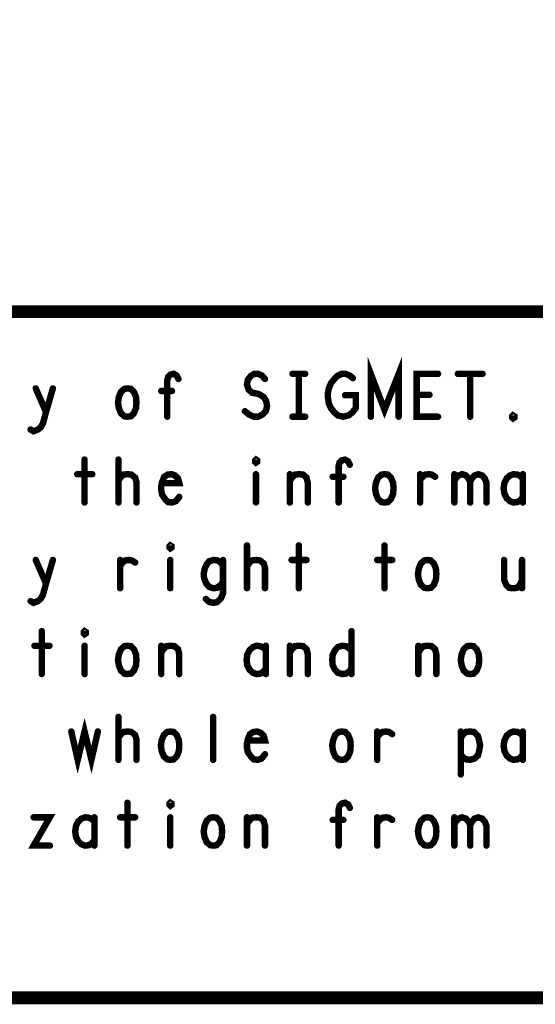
# Model space of a CAD drawing. Extents: x 17.4 to 50.4, y 21.5 to 42.5.
# Tile 12 of 20: x 44.1 to 45.3, y 21.5 to 23.8. Entities that reach past the tile are written whole.
import ezdxf

# ---------------------------------------------------------------- set-up
doc = ezdxf.new("R2010")
doc.units = 0
doc.layers.add('1', color=2, linetype='CONTINUOUS')

msp = doc.modelspace()

# ---------------------------------------------------------------- linework, layer by layer
at = {"layer": '1'}
for points, const_width in [([(17.43, 21.495), (50.43, 21.495), (50.43, 42.495), (17.43, 42.495), (17.43, 21.495)], 0.03), ([(40.43, 21.495), (40.43, 23.095), (44.23, 23.095), (50.43, 23.095)], 0.03), ([(44.955, 22.85), (44.955, 22.95), (44.987, 22.866), (45.02, 22.95), (45.02, 22.85)], 0.015), ([(44.48, 22.85), (44.48, 22.935), (44.482, 22.943), (44.487, 22.948), (44.495, 22.95), (44.502, 22.946), (44.506, 22.938)], 0.015), ([(44.661, 22.863), (44.671, 22.855), (44.682, 22.85), (44.692, 22.85), (44.702, 22.855), (44.71, 22.863), (44.713, 22.875), (44.711, 22.886), (44.705, 22.896), (44.693, 22.903), (44.678, 22.906), (44.67, 22.913), (44.666, 22.925), (44.668, 22.936), (44.675, 22.945), (44.683, 22.95), (44.692, 22.95), (44.701, 22.946), (44.708, 22.938)], 0.015), ([(44.772, 22.95), (44.802, 22.95)], 0.015), ([(44.787, 22.95), (44.787, 22.85)], 0.015), ([(44.895, 22.9), (44.92, 22.9), (44.92, 22.87), (44.912, 22.86), (44.903, 22.853), (44.891, 22.85), (44.878, 22.853), (44.87, 22.86), (44.862, 22.87), (44.857, 22.881), (44.855, 22.895), (44.855, 22.906), (44.857, 22.916), (44.862, 22.928), (44.87, 22.938), (44.877, 22.945), (44.887, 22.95), (44.896, 22.95), (44.906, 22.946), (44.913, 22.94)], 0.015), ([(45.112, 22.85), (45.062, 22.85), (45.062, 22.95), (45.112, 22.95)], 0.015), ([(45.158, 22.95), (45.216, 22.95)], 0.015), ([(45.187, 22.95), (45.187, 22.85)], 0.015), ([(44.161, 22.82), (44.168, 22.816), (44.178, 22.82), (44.185, 22.826), (44.19, 22.835), (44.197, 22.861), (44.213, 22.916)], 0.015), ([(44.173, 22.916), (44.197, 22.861)], 0.015), ([(44.387, 22.85), (44.38, 22.851), (44.372, 22.858), (44.367, 22.87), (44.365, 22.883), (44.367, 22.896), (44.372, 22.908), (44.38, 22.915), (44.387, 22.916), (44.395, 22.915), (44.402, 22.908), (44.407, 22.896), (44.408, 22.883), (44.407, 22.87), (44.402, 22.858), (44.395, 22.851), (44.387, 22.85)], 0.015), ([(44.491, 22.91), (44.466, 22.91)], 0.015), ([(45.092, 22.901), (45.062, 22.901)], 0.015), ([(44.772, 22.85), (44.802, 22.85)], 0.015), ([(45.287, 22.846), (45.285, 22.848), (45.285, 22.851), (45.287, 22.853), (45.29, 22.851), (45.29, 22.848), (45.287, 22.846)], 0.015), ([(44.287, 22.75), (44.287, 22.65)], 0.015), ([(44.366, 22.65), (44.366, 22.75)], 0.015), ([(44.687, 22.743), (44.685, 22.745), (44.685, 22.748), (44.687, 22.75), (44.69, 22.748), (44.69, 22.745), (44.687, 22.743)], 0.015), ([(44.88, 22.65), (44.88, 22.735), (44.882, 22.743), (44.887, 22.748), (44.895, 22.75), (44.902, 22.746), (44.906, 22.738)], 0.015), ([(44.27, 22.716), (44.305, 22.716)], 0.015), ([(44.366, 22.701), (44.372, 22.71), (44.378, 22.715), (44.388, 22.716), (44.396, 22.715), (44.405, 22.708), (44.408, 22.698), (44.408, 22.65)], 0.015), ([(44.468, 22.695), (44.508, 22.695), (44.505, 22.706), (44.498, 22.713), (44.49, 22.716), (44.481, 22.715), (44.473, 22.71), (44.468, 22.698), (44.466, 22.688), (44.466, 22.678), (44.468, 22.668), (44.475, 22.658), (44.482, 22.651), (44.491, 22.65), (44.5, 22.653), (44.508, 22.663)], 0.015), ([(44.687, 22.716), (44.687, 22.65)], 0.015), ([(44.766, 22.7), (44.771, 22.708), (44.778, 22.715), (44.788, 22.716), (44.797, 22.715), (44.805, 22.708), (44.808, 22.696), (44.808, 22.65)], 0.015), ([(44.766, 22.65), (44.766, 22.716)], 0.015), ([(44.891, 22.71), (44.866, 22.71)], 0.015), ([(44.987, 22.65), (44.98, 22.651), (44.972, 22.658), (44.967, 22.67), (44.965, 22.683), (44.967, 22.696), (44.972, 22.708), (44.98, 22.715), (44.987, 22.716), (44.995, 22.715), (45.002, 22.708), (45.007, 22.696), (45.008, 22.683), (45.007, 22.67), (45.002, 22.658), (44.995, 22.651), (44.987, 22.65)], 0.015), ([(45.07, 22.703), (45.076, 22.71), (45.082, 22.715), (45.091, 22.716), (45.097, 22.715), (45.105, 22.71)], 0.015), ([(45.07, 22.65), (45.07, 22.716)], 0.015), ([(45.15, 22.698), (45.153, 22.706), (45.16, 22.713), (45.168, 22.716), (45.177, 22.713), (45.183, 22.706), (45.187, 22.698), (45.187, 22.65)], 0.015), ([(45.15, 22.65), (45.15, 22.716)], 0.015), ([(45.187, 22.698), (45.191, 22.706), (45.197, 22.713), (45.206, 22.716), (45.215, 22.713), (45.221, 22.706), (45.225, 22.696), (45.225, 22.65)], 0.015), ([(45.31, 22.705), (45.305, 22.711), (45.297, 22.715), (45.288, 22.716), (45.28, 22.713), (45.272, 22.706), (45.267, 22.696), (45.265, 22.683), (45.267, 22.67), (45.272, 22.66), (45.28, 22.653), (45.288, 22.65), (45.297, 22.651), (45.305, 22.656), (45.31, 22.663)], 0.015), ([(45.31, 22.65), (45.31, 22.716)], 0.015), ([(44.487, 22.543), (44.485, 22.545), (44.485, 22.548), (44.487, 22.55), (44.49, 22.548), (44.49, 22.545), (44.487, 22.543)], 0.015), ([(44.666, 22.45), (44.666, 22.55)], 0.015), ([(44.787, 22.55), (44.787, 22.45)], 0.015), ([(44.987, 22.55), (44.987, 22.45)], 0.015), ([(44.161, 22.42), (44.168, 22.416), (44.178, 22.42), (44.185, 22.426), (44.19, 22.435), (44.197, 22.461), (44.213, 22.516)], 0.015), ([(44.173, 22.516), (44.197, 22.461)], 0.015), ([(44.37, 22.503), (44.376, 22.51), (44.382, 22.515), (44.391, 22.516), (44.397, 22.515), (44.405, 22.51)], 0.015), ([(44.37, 22.45), (44.37, 22.516)], 0.015), ([(44.487, 22.516), (44.487, 22.45)], 0.015), ([(44.61, 22.503), (44.605, 22.51), (44.597, 22.515), (44.588, 22.516), (44.578, 22.513), (44.572, 22.506), (44.567, 22.495), (44.565, 22.483), (44.566, 22.473), (44.571, 22.461), (44.578, 22.453), (44.588, 22.45), (44.596, 22.451), (44.605, 22.458), (44.61, 22.465)], 0.015), ([(44.57, 22.425), (44.578, 22.418), (44.588, 22.416), (44.597, 22.418), (44.605, 22.426), (44.61, 22.438), (44.61, 22.516)], 0.015), ([(44.666, 22.501), (44.672, 22.51), (44.678, 22.515), (44.688, 22.516), (44.696, 22.515), (44.705, 22.508), (44.708, 22.498), (44.708, 22.45)], 0.015), ([(44.77, 22.516), (44.805, 22.516)], 0.015), ([(44.97, 22.516), (45.005, 22.516)], 0.015), ([(45.087, 22.45), (45.08, 22.451), (45.072, 22.458), (45.067, 22.47), (45.065, 22.483), (45.067, 22.496), (45.072, 22.508), (45.08, 22.515), (45.087, 22.516), (45.095, 22.515), (45.102, 22.508), (45.107, 22.496), (45.108, 22.483), (45.107, 22.47), (45.102, 22.458), (45.095, 22.451), (45.087, 22.45)], 0.015), ([(45.266, 22.516), (45.266, 22.47), (45.271, 22.458), (45.278, 22.451), (45.287, 22.45), (45.296, 22.451), (45.303, 22.458), (45.308, 22.47)], 0.015), ([(45.308, 22.45), (45.308, 22.516)], 0.015), ([(44.187, 22.35), (44.187, 22.25)], 0.015), ([(44.287, 22.343), (44.285, 22.345), (44.285, 22.348), (44.287, 22.35), (44.29, 22.348), (44.29, 22.345), (44.287, 22.343)], 0.015), ([(44.91, 22.35), (44.91, 22.25)], 0.015), ([(44.17, 22.316), (44.205, 22.316)], 0.015), ([(44.287, 22.316), (44.287, 22.25)], 0.015), ([(44.387, 22.25), (44.38, 22.251), (44.372, 22.258), (44.367, 22.27), (44.365, 22.283), (44.367, 22.296), (44.372, 22.308), (44.38, 22.315), (44.387, 22.316), (44.395, 22.315), (44.402, 22.308), (44.407, 22.296), (44.408, 22.283), (44.407, 22.27), (44.402, 22.258), (44.395, 22.251), (44.387, 22.25)], 0.015), ([(44.466, 22.3), (44.471, 22.308), (44.478, 22.315), (44.488, 22.316), (44.497, 22.315), (44.505, 22.308), (44.508, 22.296), (44.508, 22.25)], 0.015), ([(44.466, 22.25), (44.466, 22.316)], 0.015), ([(44.71, 22.305), (44.705, 22.311), (44.697, 22.315), (44.688, 22.316), (44.68, 22.313), (44.672, 22.306), (44.667, 22.296), (44.665, 22.283), (44.667, 22.27), (44.672, 22.26), (44.68, 22.253), (44.688, 22.25), (44.697, 22.251), (44.705, 22.256), (44.71, 22.263)], 0.015), ([(44.71, 22.25), (44.71, 22.316)], 0.015), ([(44.766, 22.3), (44.771, 22.308), (44.778, 22.315), (44.788, 22.316), (44.797, 22.315), (44.805, 22.308), (44.808, 22.296), (44.808, 22.25)], 0.015), ([(44.766, 22.25), (44.766, 22.316)], 0.015), ([(44.91, 22.265), (44.905, 22.256), (44.897, 22.251), (44.888, 22.25), (44.878, 22.253), (44.871, 22.261), (44.866, 22.271), (44.865, 22.283), (44.866, 22.295), (44.871, 22.305), (44.878, 22.313), (44.888, 22.316), (44.897, 22.315), (44.903, 22.311), (44.91, 22.305)], 0.015), ([(45.066, 22.3), (45.071, 22.308), (45.078, 22.315), (45.088, 22.316), (45.097, 22.315), (45.105, 22.308), (45.108, 22.296), (45.108, 22.25)], 0.015), ([(45.066, 22.25), (45.066, 22.316)], 0.015), ([(45.187, 22.25), (45.18, 22.251), (45.172, 22.258), (45.167, 22.27), (45.165, 22.283), (45.167, 22.296), (45.172, 22.308), (45.18, 22.315), (45.187, 22.316), (45.195, 22.315), (45.202, 22.308), (45.207, 22.296), (45.208, 22.283), (45.207, 22.27), (45.202, 22.258), (45.195, 22.251), (45.187, 22.25)], 0.015), ([(44.366, 22.05), (44.366, 22.15)], 0.015), ([(44.587, 22.05), (44.587, 22.15)], 0.015), ([(44.256, 22.116), (44.271, 22.05), (44.287, 22.116), (44.303, 22.05), (44.318, 22.116)], 0.015), ([(44.366, 22.101), (44.372, 22.11), (44.378, 22.115), (44.388, 22.116), (44.396, 22.115), (44.405, 22.108), (44.408, 22.098), (44.408, 22.05)], 0.015), ([(44.487, 22.05), (44.48, 22.051), (44.472, 22.058), (44.467, 22.07), (44.465, 22.083), (44.467, 22.096), (44.472, 22.108), (44.48, 22.115), (44.487, 22.116), (44.495, 22.115), (44.502, 22.108), (44.507, 22.096), (44.508, 22.083), (44.507, 22.07), (44.502, 22.058), (44.495, 22.051), (44.487, 22.05)], 0.015), ([(44.668, 22.095), (44.708, 22.095), (44.705, 22.106), (44.698, 22.113), (44.69, 22.116), (44.681, 22.115), (44.673, 22.11), (44.668, 22.098), (44.666, 22.088), (44.666, 22.078), (44.668, 22.068), (44.675, 22.058), (44.682, 22.051), (44.691, 22.05), (44.7, 22.053), (44.708, 22.063)], 0.015), ([(44.887, 22.05), (44.88, 22.051), (44.872, 22.058), (44.867, 22.07), (44.865, 22.083), (44.867, 22.096), (44.872, 22.108), (44.88, 22.115), (44.887, 22.116), (44.895, 22.115), (44.902, 22.108), (44.907, 22.096), (44.908, 22.083), (44.907, 22.07), (44.902, 22.058), (44.895, 22.051), (44.887, 22.05)], 0.015), ([(44.97, 22.103), (44.976, 22.11), (44.982, 22.115), (44.991, 22.116), (44.997, 22.115), (45.005, 22.11)], 0.015), ([(44.97, 22.05), (44.97, 22.116)], 0.015), ([(45.165, 22.101), (45.171, 22.11), (45.177, 22.115), (45.187, 22.116), (45.196, 22.115), (45.205, 22.106), (45.208, 22.095), (45.21, 22.083), (45.208, 22.071), (45.205, 22.06), (45.197, 22.053), (45.187, 22.05), (45.178, 22.051), (45.17, 22.056), (45.165, 22.063)], 0.015), ([(45.165, 22.016), (45.165, 22.116)], 0.015), ([(45.31, 22.105), (45.305, 22.111), (45.297, 22.115), (45.288, 22.116), (45.28, 22.113), (45.272, 22.106), (45.267, 22.096), (45.265, 22.083), (45.267, 22.07), (45.272, 22.06), (45.28, 22.053), (45.288, 22.05), (45.297, 22.051), (45.305, 22.056), (45.31, 22.063)], 0.015), ([(45.31, 22.05), (45.31, 22.116)], 0.015), ([(44.387, 21.95), (44.387, 21.85)], 0.015), ([(44.487, 21.943), (44.485, 21.945), (44.485, 21.948), (44.487, 21.95), (44.49, 21.948), (44.49, 21.945), (44.487, 21.943)], 0.015), ([(44.88, 21.85), (44.88, 21.935), (44.882, 21.943), (44.887, 21.948), (44.895, 21.95), (44.902, 21.946), (44.906, 21.938)], 0.015), ([(45.15, 21.898), (45.153, 21.906), (45.16, 21.913), (45.168, 21.916), (45.177, 21.913), (45.183, 21.906), (45.187, 21.898), (45.187, 21.85)], 0.015), ([(45.187, 21.898), (45.191, 21.906), (45.197, 21.913), (45.206, 21.916), (45.215, 21.913), (45.221, 21.906), (45.225, 21.896), (45.225, 21.85)], 0.015), ([(44.168, 21.916), (44.206, 21.916), (44.168, 21.85), (44.206, 21.85)], 0.015), ([(44.31, 21.905), (44.305, 21.911), (44.297, 21.915), (44.288, 21.916), (44.28, 21.913), (44.272, 21.906), (44.267, 21.896), (44.265, 21.883), (44.267, 21.87), (44.272, 21.86), (44.28, 21.853), (44.288, 21.85), (44.297, 21.851), (44.305, 21.856), (44.31, 21.863)], 0.015), ([(44.31, 21.85), (44.31, 21.916)], 0.015), ([(44.37, 21.916), (44.405, 21.916)], 0.015), ([(44.487, 21.916), (44.487, 21.85)], 0.015), ([(44.587, 21.85), (44.58, 21.851), (44.572, 21.858), (44.567, 21.87), (44.565, 21.883), (44.567, 21.896), (44.572, 21.908), (44.58, 21.915), (44.587, 21.916), (44.595, 21.915), (44.602, 21.908), (44.607, 21.896), (44.608, 21.883), (44.607, 21.87), (44.602, 21.858), (44.595, 21.851), (44.587, 21.85)], 0.015), ([(44.666, 21.9), (44.671, 21.908), (44.678, 21.915), (44.688, 21.916), (44.697, 21.915), (44.705, 21.908), (44.708, 21.896), (44.708, 21.85)], 0.015), ([(44.666, 21.85), (44.666, 21.916)], 0.015), ([(44.891, 21.91), (44.866, 21.91)], 0.015), ([(44.97, 21.903), (44.976, 21.91), (44.982, 21.915), (44.991, 21.916), (44.997, 21.915), (45.005, 21.91)], 0.015), ([(44.97, 21.85), (44.97, 21.916)], 0.015), ([(45.087, 21.85), (45.08, 21.851), (45.072, 21.858), (45.067, 21.87), (45.065, 21.883), (45.067, 21.896), (45.072, 21.908), (45.08, 21.915), (45.087, 21.916), (45.095, 21.915), (45.102, 21.908), (45.107, 21.896), (45.108, 21.883), (45.107, 21.87), (45.102, 21.858), (45.095, 21.851), (45.087, 21.85)], 0.015), ([(45.15, 21.85), (45.15, 21.916)], 0.015)]:
    msp.add_lwpolyline(points, dxfattribs=dict(at, const_width=const_width))
at = {"layer": '1', "const_width": 0.0075}
for points in [[(44.77575, 22.95, 1), (44.76825, 22.95, 1)], [(44.79075, 22.95, 1), (44.78325, 22.95, 1)], [(44.80575, 22.95, 1), (44.79825, 22.95, 1)], [(45.11575, 22.95, 1), (45.10825, 22.95, 1)], [(45.16175, 22.95, 1), (45.15425, 22.95, 1)], [(45.19075, 22.95, 1), (45.18325, 22.95, 1)], [(45.21975, 22.95, 1), (45.21225, 22.95, 1)], [(44.50975, 22.938, 1), (44.50225, 22.938, 1)], [(44.71175, 22.938, 1), (44.70425, 22.938, 1)], [(44.91675, 22.94, 1), (44.90925, 22.94, 1)], [(44.17675, 22.916, 1), (44.16925, 22.916, 1)], [(44.21675, 22.916, 1), (44.20925, 22.916, 1)], [(44.46975, 22.91, 1), (44.46225, 22.91, 1)], [(44.49475, 22.91, 1), (44.48725, 22.91, 1)], [(44.89875, 22.9, 1), (44.89125, 22.9, 1)], [(45.06575, 22.901, 1), (45.05825, 22.901, 1)], [(45.09575, 22.901, 1), (45.08825, 22.901, 1)], [(44.20075, 22.861, 1), (44.19325, 22.861, 1)], [(44.66475, 22.863, 1), (44.65725, 22.863, 1)], [(44.39075, 22.85, 1), (44.38325, 22.85, 1)], [(44.39075, 22.85, 1), (44.38325, 22.85, 1)], [(44.48375, 22.85, 1), (44.47625, 22.85, 1)], [(44.77575, 22.85, 1), (44.76825, 22.85, 1)], [(44.79075, 22.85, 1), (44.78325, 22.85, 1)], [(44.80575, 22.85, 1), (44.79825, 22.85, 1)], [(44.95875, 22.85, 1), (44.95125, 22.85, 1)], [(45.02375, 22.85, 1), (45.01625, 22.85, 1)], [(45.11575, 22.85, 1), (45.10825, 22.85, 1)], [(45.19075, 22.85, 1), (45.18325, 22.85, 1)], [(45.29075, 22.846, 1), (45.28325, 22.846, 1)], [(45.29075, 22.846, 1), (45.28325, 22.846, 1)], [(44.16475, 22.82, 1), (44.15725, 22.82, 1)], [(44.29075, 22.75, 1), (44.28325, 22.75, 1)], [(44.36975, 22.75, 1), (44.36225, 22.75, 1)], [(44.69075, 22.743, 1), (44.68325, 22.743, 1)], [(44.69075, 22.743, 1), (44.68325, 22.743, 1)], [(44.90975, 22.738, 1), (44.90225, 22.738, 1)], [(44.27375, 22.716, 1), (44.26625, 22.716, 1)], [(44.30875, 22.716, 1), (44.30125, 22.716, 1)], [(44.36975, 22.701, 1), (44.36225, 22.701, 1)], [(44.69075, 22.716, 1), (44.68325, 22.716, 1)], [(44.76975, 22.716, 1), (44.76225, 22.716, 1)], [(44.76975, 22.7, 1), (44.76225, 22.7, 1)], [(44.86975, 22.71, 1), (44.86225, 22.71, 1)], [(44.89475, 22.71, 1), (44.88725, 22.71, 1)], [(45.07375, 22.716, 1), (45.06625, 22.716, 1)], [(45.07375, 22.703, 1), (45.06625, 22.703, 1)], [(45.10875, 22.71, 1), (45.10125, 22.71, 1)], [(45.15375, 22.716, 1), (45.14625, 22.716, 1)], [(45.15375, 22.698, 1), (45.14625, 22.698, 1)], [(45.19075, 22.698, 1), (45.18325, 22.698, 1)], [(45.31375, 22.716, 1), (45.30625, 22.716, 1)], [(45.31375, 22.705, 1), (45.30625, 22.705, 1)], [(44.47175, 22.695, 1), (44.46425, 22.695, 1)], [(44.51175, 22.663, 1), (44.50425, 22.663, 1)], [(45.31375, 22.663, 1), (45.30625, 22.663, 1)], [(44.29075, 22.65, 1), (44.28325, 22.65, 1)], [(44.36975, 22.65, 1), (44.36225, 22.65, 1)], [(44.41175, 22.65, 1), (44.40425, 22.65, 1)], [(44.69075, 22.65, 1), (44.68325, 22.65, 1)], [(44.76975, 22.65, 1), (44.76225, 22.65, 1)], [(44.81175, 22.65, 1), (44.80425, 22.65, 1)], [(44.88375, 22.65, 1), (44.87625, 22.65, 1)], [(44.99075, 22.65, 1), (44.98325, 22.65, 1)], [(44.99075, 22.65, 1), (44.98325, 22.65, 1)], [(45.07375, 22.65, 1), (45.06625, 22.65, 1)], [(45.15375, 22.65, 1), (45.14625, 22.65, 1)], [(45.19075, 22.65, 1), (45.18325, 22.65, 1)], [(45.22875, 22.65, 1), (45.22125, 22.65, 1)], [(45.31375, 22.65, 1), (45.30625, 22.65, 1)], [(44.49075, 22.543, 1), (44.48325, 22.543, 1)], [(44.49075, 22.543, 1), (44.48325, 22.543, 1)], [(44.66975, 22.55, 1), (44.66225, 22.55, 1)], [(44.79075, 22.55, 1), (44.78325, 22.55, 1)], [(44.99075, 22.55, 1), (44.98325, 22.55, 1)], [(44.17675, 22.516, 1), (44.16925, 22.516, 1)], [(44.21675, 22.516, 1), (44.20925, 22.516, 1)], [(44.37375, 22.516, 1), (44.36625, 22.516, 1)], [(44.49075, 22.516, 1), (44.48325, 22.516, 1)], [(44.61375, 22.516, 1), (44.60625, 22.516, 1)], [(44.77375, 22.516, 1), (44.76625, 22.516, 1)], [(44.80875, 22.516, 1), (44.80125, 22.516, 1)], [(44.97375, 22.516, 1), (44.96625, 22.516, 1)], [(45.00875, 22.516, 1), (45.00125, 22.516, 1)], [(45.26975, 22.516, 1), (45.26225, 22.516, 1)], [(45.31175, 22.516, 1), (45.30425, 22.516, 1)], [(44.37375, 22.503, 1), (44.36625, 22.503, 1)], [(44.40875, 22.51, 1), (44.40125, 22.51, 1)], [(44.61375, 22.503, 1), (44.60625, 22.503, 1)], [(44.66975, 22.501, 1), (44.66225, 22.501, 1)], [(45.31175, 22.47, 1), (45.30425, 22.47, 1)], [(44.20075, 22.461, 1), (44.19325, 22.461, 1)], [(44.37375, 22.45, 1), (44.36625, 22.45, 1)], [(44.49075, 22.45, 1), (44.48325, 22.45, 1)], [(44.61375, 22.465, 1), (44.60625, 22.465, 1)], [(44.66975, 22.45, 1), (44.66225, 22.45, 1)], [(44.71175, 22.45, 1), (44.70425, 22.45, 1)], [(44.79075, 22.45, 1), (44.78325, 22.45, 1)], [(44.99075, 22.45, 1), (44.98325, 22.45, 1)], [(45.09075, 22.45, 1), (45.08325, 22.45, 1)], [(45.09075, 22.45, 1), (45.08325, 22.45, 1)], [(45.31175, 22.45, 1), (45.30425, 22.45, 1)], [(44.57375, 22.425, 1), (44.56625, 22.425, 1)], [(44.16475, 22.42, 1), (44.15725, 22.42, 1)], [(44.19075, 22.35, 1), (44.18325, 22.35, 1)], [(44.29075, 22.343, 1), (44.28325, 22.343, 1)], [(44.29075, 22.343, 1), (44.28325, 22.343, 1)], [(44.91375, 22.35, 1), (44.90625, 22.35, 1)], [(44.17375, 22.316, 1), (44.16625, 22.316, 1)], [(44.20875, 22.316, 1), (44.20125, 22.316, 1)], [(44.29075, 22.316, 1), (44.28325, 22.316, 1)], [(44.46975, 22.316, 1), (44.46225, 22.316, 1)], [(44.71375, 22.316, 1), (44.70625, 22.316, 1)], [(44.76975, 22.316, 1), (44.76225, 22.316, 1)], [(45.06975, 22.316, 1), (45.06225, 22.316, 1)], [(44.46975, 22.3, 1), (44.46225, 22.3, 1)], [(44.71375, 22.305, 1), (44.70625, 22.305, 1)], [(44.76975, 22.3, 1), (44.76225, 22.3, 1)], [(44.91375, 22.305, 1), (44.90625, 22.305, 1)], [(45.06975, 22.3, 1), (45.06225, 22.3, 1)], [(44.71375, 22.263, 1), (44.70625, 22.263, 1)], [(44.91375, 22.265, 1), (44.90625, 22.265, 1)], [(44.19075, 22.25, 1), (44.18325, 22.25, 1)], [(44.29075, 22.25, 1), (44.28325, 22.25, 1)], [(44.39075, 22.25, 1), (44.38325, 22.25, 1)], [(44.39075, 22.25, 1), (44.38325, 22.25, 1)], [(44.46975, 22.25, 1), (44.46225, 22.25, 1)], [(44.51175, 22.25, 1), (44.50425, 22.25, 1)], [(44.71375, 22.25, 1), (44.70625, 22.25, 1)], [(44.76975, 22.25, 1), (44.76225, 22.25, 1)], [(44.81175, 22.25, 1), (44.80425, 22.25, 1)], [(44.91375, 22.25, 1), (44.90625, 22.25, 1)], [(45.06975, 22.25, 1), (45.06225, 22.25, 1)], [(45.11175, 22.25, 1), (45.10425, 22.25, 1)], [(45.19075, 22.25, 1), (45.18325, 22.25, 1)], [(45.19075, 22.25, 1), (45.18325, 22.25, 1)], [(44.36975, 22.15, 1), (44.36225, 22.15, 1)], [(44.59075, 22.15, 1), (44.58325, 22.15, 1)], [(44.25975, 22.116, 1), (44.25225, 22.116, 1)], [(44.32175, 22.116, 1), (44.31425, 22.116, 1)], [(44.36975, 22.101, 1), (44.36225, 22.101, 1)], [(44.97375, 22.116, 1), (44.96625, 22.116, 1)], [(44.97375, 22.103, 1), (44.96625, 22.103, 1)], [(45.00875, 22.11, 1), (45.00125, 22.11, 1)], [(45.16875, 22.116, 1), (45.16125, 22.116, 1)], [(45.16875, 22.101, 1), (45.16125, 22.101, 1)], [(45.31375, 22.116, 1), (45.30625, 22.116, 1)], [(45.31375, 22.105, 1), (45.30625, 22.105, 1)], [(44.67175, 22.095, 1), (44.66425, 22.095, 1)], [(44.71175, 22.063, 1), (44.70425, 22.063, 1)], [(45.16875, 22.063, 1), (45.16125, 22.063, 1)], [(45.31375, 22.063, 1), (45.30625, 22.063, 1)], [(44.36975, 22.05, 1), (44.36225, 22.05, 1)], [(44.41175, 22.05, 1), (44.40425, 22.05, 1)], [(44.49075, 22.05, 1), (44.48325, 22.05, 1)], [(44.49075, 22.05, 1), (44.48325, 22.05, 1)], [(44.59075, 22.05, 1), (44.58325, 22.05, 1)], [(44.89075, 22.05, 1), (44.88325, 22.05, 1)], [(44.89075, 22.05, 1), (44.88325, 22.05, 1)], [(44.97375, 22.05, 1), (44.96625, 22.05, 1)], [(45.31375, 22.05, 1), (45.30625, 22.05, 1)], [(45.16875, 22.016, 1), (45.16125, 22.016, 1)], [(44.39075, 21.95, 1), (44.38325, 21.95, 1)], [(44.49075, 21.943, 1), (44.48325, 21.943, 1)], [(44.49075, 21.943, 1), (44.48325, 21.943, 1)], [(44.90975, 21.938, 1), (44.90225, 21.938, 1)], [(44.17175, 21.916, 1), (44.16425, 21.916, 1)], [(44.31375, 21.916, 1), (44.30625, 21.916, 1)], [(44.31375, 21.905, 1), (44.30625, 21.905, 1)], [(44.37375, 21.916, 1), (44.36625, 21.916, 1)], [(44.40875, 21.916, 1), (44.40125, 21.916, 1)], [(44.49075, 21.916, 1), (44.48325, 21.916, 1)], [(44.66975, 21.916, 1), (44.66225, 21.916, 1)], [(44.66975, 21.9, 1), (44.66225, 21.9, 1)], [(44.86975, 21.91, 1), (44.86225, 21.91, 1)], [(44.89475, 21.91, 1), (44.88725, 21.91, 1)], [(44.97375, 21.916, 1), (44.96625, 21.916, 1)], [(44.97375, 21.903, 1), (44.96625, 21.903, 1)], [(45.00875, 21.91, 1), (45.00125, 21.91, 1)], [(45.15375, 21.916, 1), (45.14625, 21.916, 1)], [(45.15375, 21.898, 1), (45.14625, 21.898, 1)], [(45.19075, 21.898, 1), (45.18325, 21.898, 1)], [(44.20975, 21.85, 1), (44.20225, 21.85, 1)], [(44.31375, 21.863, 1), (44.30625, 21.863, 1)], [(44.31375, 21.85, 1), (44.30625, 21.85, 1)], [(44.39075, 21.85, 1), (44.38325, 21.85, 1)], [(44.49075, 21.85, 1), (44.48325, 21.85, 1)], [(44.59075, 21.85, 1), (44.58325, 21.85, 1)], [(44.59075, 21.85, 1), (44.58325, 21.85, 1)], [(44.66975, 21.85, 1), (44.66225, 21.85, 1)], [(44.71175, 21.85, 1), (44.70425, 21.85, 1)], [(44.88375, 21.85, 1), (44.87625, 21.85, 1)], [(44.97375, 21.85, 1), (44.96625, 21.85, 1)], [(45.09075, 21.85, 1), (45.08325, 21.85, 1)], [(45.09075, 21.85, 1), (45.08325, 21.85, 1)], [(45.15375, 21.85, 1), (45.14625, 21.85, 1)], [(45.19075, 21.85, 1), (45.18325, 21.85, 1)], [(45.22875, 21.85, 1), (45.22125, 21.85, 1)]]:
    msp.add_lwpolyline(points, format="xyb", close=True, dxfattribs=at)

doc.saveas('drawing.dxf')
